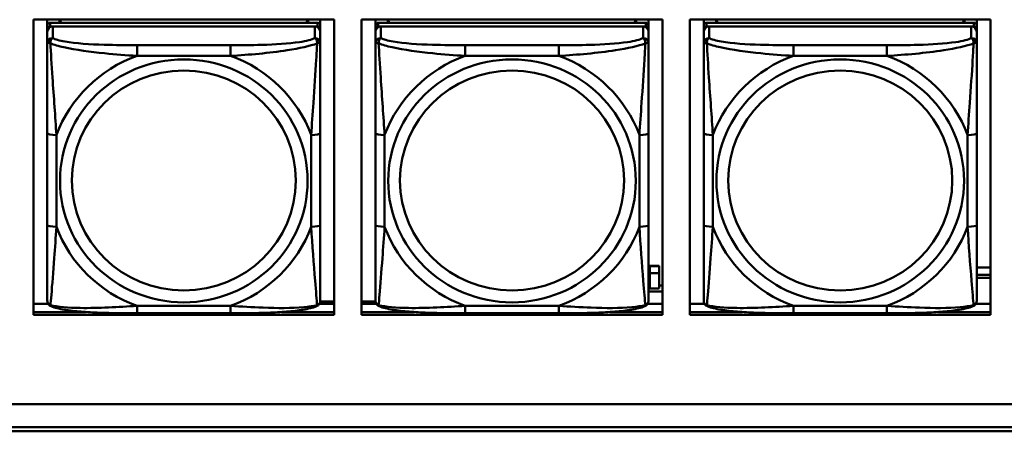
# Model space of a CAD drawing. Header units: inches. Extents: x 8.7 to 68.4, y -2.3 to 39.9.
# Tile 28 of 118: x 41.4 to 43.6, y 10.9 to 11.8. Entities that reach past the tile are written whole.
import ezdxf

# ---------------------------------------------------------------- set-up
doc = ezdxf.new("R2010")
doc.units = ezdxf.units.IN
doc.header["$MEASUREMENT"] = 0
doc.layers.add('Visible Edges(ROSSANSI)', color=7, linetype='Continuous', lineweight=50)
doc.layers.add('Visible Tangent Edges(ROSSANSI)', color=7, linetype='Continuous', lineweight=50)

msp = doc.modelspace()

# ---------------------------------------------------------------- linework, layer by layer
at = {"layer": 'Visible Edges(ROSSANSI)'}
for p, q in [((41.4762, 11.1906), (41.4762, 11.8294)), ((41.4762, 11.8294), (42.1267, 11.8294)), ((41.5062, 11.8169), (41.5062, 11.8294)), ((42.0908, 11.8227), (41.5121, 11.8227)), ((41.5328, 11.8227), (41.5328, 11.8294)), ((41.5365, 11.8227), (41.5332, 11.8294)), ((42.0697, 11.8294), (42.0664, 11.8227)), ((42.0702, 11.8294), (42.0702, 11.8227)), ((42.0967, 11.8294), (42.0967, 11.8169)), ((42.1267, 11.8294), (42.1267, 11.1906)), ((42.1862, 11.1906), (42.1862, 11.8294)), ((42.1862, 11.8294), (42.8367, 11.8294)), ((42.2162, 11.8169), (42.2162, 11.8294)), ((42.8008, 11.8227), (42.2221, 11.8227)), ((42.2428, 11.8227), (42.2428, 11.8294)), ((42.2465, 11.8227), (42.2432, 11.8294)), ((42.7797, 11.8294), (42.7764, 11.8227)), ((42.7802, 11.8294), (42.7802, 11.8227)), ((42.8067, 11.8294), (42.8067, 11.8169)), ((42.8367, 11.8294), (42.8367, 11.1906)), ((42.8962, 11.1906), (42.8962, 11.8294)), ((42.8962, 11.8294), (43.5467, 11.8294)), ((42.9262, 11.8169), (42.9262, 11.8294)), ((43.5108, 11.8227), (42.9321, 11.8227)), ((42.9528, 11.8227), (42.9528, 11.8294)), ((42.9565, 11.8227), (42.9532, 11.8294)), ((43.4897, 11.8294), (43.4864, 11.8227)), ((43.4902, 11.8294), (43.4902, 11.8227)), ((43.5167, 11.8294), (43.5167, 11.8169)), ((43.5467, 11.8294), (43.5467, 11.1906)), ((41.5062, 11.8169), (41.5062, 11.8087)), ((41.5062, 11.8029), (41.5062, 11.8087)), ((41.5062, 11.8029), (41.5062, 11.778)), ((41.5121, 11.8145), (42.0908, 11.8145)), ((42.0849, 11.8145), (41.518, 11.8145)), ((42.0967, 11.8087), (42.0967, 11.8169)), ((42.0967, 11.8087), (42.0967, 11.8029)), ((42.0967, 11.778), (42.0967, 11.8029)), ((42.2162, 11.8169), (42.2162, 11.8087)), ((42.2162, 11.8029), (42.2162, 11.8087)), ((42.2162, 11.8029), (42.2162, 11.778)), ((42.2221, 11.8145), (42.8008, 11.8145)), ((42.7949, 11.8145), (42.228, 11.8145)), ((42.8067, 11.8087), (42.8067, 11.8169)), ((42.8067, 11.8087), (42.8067, 11.8029)), ((42.8067, 11.778), (42.8067, 11.8029)), ((42.9262, 11.8169), (42.9262, 11.8087)), ((42.9262, 11.8029), (42.9262, 11.8087)), ((42.9262, 11.8029), (42.9262, 11.778)), ((42.9321, 11.8145), (43.5108, 11.8145)), ((43.5049, 11.8145), (42.938, 11.8145)), ((43.5167, 11.8087), (43.5167, 11.8169)), ((43.5167, 11.8087), (43.5167, 11.8029)), ((43.5167, 11.778), (43.5167, 11.8029)), ((41.5062, 11.5835), (41.5062, 11.3849)), ((42.0967, 11.3849), (42.0967, 11.5835)), ((42.2162, 11.5835), (42.2162, 11.3849)), ((42.8067, 11.3849), (42.8067, 11.5835)), ((42.9262, 11.5835), (42.9262, 11.3849)), ((43.5167, 11.3849), (43.5167, 11.5835)), ((42.8099, 11.2959), (42.8099, 11.2967)), ((42.8299, 11.2967), (42.8099, 11.2967)), ((42.8099, 11.2811), (42.8099, 11.2959)), ((42.8099, 11.2959), (42.8299, 11.2959)), ((42.8299, 11.2967), (42.8299, 11.2959)), ((42.8299, 11.2959), (42.8299, 11.2811)), ((43.5167, 11.2928), (43.5467, 11.2928)), ((42.8099, 11.2811), (42.8299, 11.2811)), ((42.8099, 11.2474), (42.8099, 11.2811)), ((42.8299, 11.2811), (42.8299, 11.2474)), ((43.5167, 11.277), (43.5467, 11.277)), ((43.5467, 11.2706), (43.5167, 11.2706)), ((42.8067, 11.254), (42.8099, 11.254)), ((42.8299, 11.2474), (42.8099, 11.2474)), ((42.8299, 11.254), (42.8367, 11.254)), ((42.8067, 11.2409), (42.8367, 11.2409)), ((41.4762, 11.2144), (41.5081, 11.2144)), ((42.0949, 11.2144), (42.1267, 11.2144)), ((42.0966, 11.2191), (42.1267, 11.2191)), ((42.1862, 11.2191), (42.2164, 11.2191)), ((42.1862, 11.2144), (42.2181, 11.2144)), ((42.8049, 11.2144), (42.8367, 11.2144)), ((42.8962, 11.2144), (42.9281, 11.2144)), ((43.5149, 11.2144), (43.5467, 11.2144)), ((41.4762, 11.1967), (41.5901, 11.1967)), ((41.5901, 11.1967), (41.4762, 11.1967)), ((42.1267, 11.1906), (41.4762, 11.1906)), ((41.9026, 11.1939), (41.7003, 11.1939)), ((42.0128, 11.1967), (42.1267, 11.1967)), ((42.1267, 11.1967), (42.0128, 11.1967)), ((42.1862, 11.1967), (42.3001, 11.1967)), ((42.3001, 11.1967), (42.1862, 11.1967)), ((42.8367, 11.1906), (42.1862, 11.1906)), ((42.6126, 11.1939), (42.4103, 11.1939)), ((42.7228, 11.1967), (42.8367, 11.1967)), ((42.8367, 11.1967), (42.7228, 11.1967)), ((42.8962, 11.1967), (43.0101, 11.1967)), ((43.0101, 11.1967), (42.8962, 11.1967)), ((43.5467, 11.1906), (42.8962, 11.1906)), ((43.3226, 11.1939), (43.1203, 11.1939)), ((43.4328, 11.1967), (43.5467, 11.1967)), ((43.5467, 11.1967), (43.4328, 11.1967)), ((52.3123, 10.9969), (40.4175, 10.9969)), ((40.4176, 10.9973), (52.3123, 10.9973)), ((40.4676, 10.9478), (52.3622, 10.9478)), ((52.3623, 10.9385), (40.4676, 10.9385))]:
    msp.add_line(p, q, dxfattribs=at)
for centre, major_axis, start_param, end_param in [((41.5121, 11.8169), (-0.00591, 0), 4.712389, 6.283185), ((42.0908, 11.8169), (0.00591, 0), 0, 1.570796), ((42.2221, 11.8169), (-0.00591, 0), 4.712389, 6.283185), ((42.8008, 11.8169), (0.00591, 0), 0, 1.570796), ((42.9321, 11.8169), (-0.00591, 0), 4.712389, 6.283185), ((43.5108, 11.8169), (0.00591, 0), 0, 1.570796), ((41.5121, 11.8087), (-0.00591, 0), 4.712389, 6.283185), ((41.518, 11.8029), (-0.0118, 0), 4.712389, 6.283185), ((42.0849, 11.8029), (0.0118, 0), 0, 1.570796), ((42.0908, 11.8087), (0.00591, 0), 0, 1.570796), ((42.2221, 11.8087), (-0.00591, 0), 4.712389, 6.283185), ((42.228, 11.8029), (-0.0118, 0), 4.712389, 6.283185), ((42.7949, 11.8029), (0.0118, 0), 0, 1.570796), ((42.8008, 11.8087), (0.00591, 0), 0, 1.570796), ((42.9321, 11.8087), (-0.00591, 0), 4.712389, 6.283185), ((42.938, 11.8029), (-0.0118, 0), 4.712389, 6.283185), ((43.5049, 11.8029), (0.0118, 0), 0, 1.570796), ((43.5108, 11.8087), (0.00591, 0), 0, 1.570796)]:
    msp.add_ellipse(centre, major_axis=major_axis, ratio=0.981793, start_param=start_param, end_param=end_param, dxfattribs=at)
for points, knots in [([(41.5062, 11.778), (41.5062, 11.7689), (41.5062, 11.7536), (41.5062, 11.7364), (41.5062, 11.71), (41.5062, 11.6797), (41.5062, 11.6503), (41.5062, 11.6279), (41.5062, 11.6055), (41.5062, 11.5835)], [-0.7968224, -0.7968224, -0.7968224, -0.7968224, -0.6514613, -0.6514613, -0.6514613, -0.427691, -0.427691, -0.427691, -0.2569517, -0.2569517, -0.2569517, -0.2569517]), ([(42.0967, 11.5835), (42.0967, 11.6067), (42.0967, 11.6305), (42.0967, 11.6541), (42.0967, 11.6852), (42.0967, 11.7175), (42.0967, 11.7444), (42.0967, 11.7582), (42.0967, 11.7703), (42.0967, 11.778)], [0.2569537, 0.2569537, 0.2569537, 0.2569537, 0.4371919, 0.4371919, 0.4371919, 0.6739428, 0.6739428, 0.6739428, 0.7963818, 0.7963818, 0.7963818, 0.7963818]), ([(42.2162, 11.778), (42.2162, 11.7689), (42.2162, 11.7536), (42.2162, 11.7364), (42.2162, 11.71), (42.2162, 11.6797), (42.2162, 11.6503), (42.2162, 11.6279), (42.2162, 11.6055), (42.2162, 11.5835)], [-0.7968224, -0.7968224, -0.7968224, -0.7968224, -0.6514613, -0.6514613, -0.6514613, -0.427691, -0.427691, -0.427691, -0.2569517, -0.2569517, -0.2569517, -0.2569517]), ([(42.8067, 11.5835), (42.8067, 11.6067), (42.8067, 11.6305), (42.8067, 11.6541), (42.8067, 11.6852), (42.8067, 11.7175), (42.8067, 11.7444), (42.8067, 11.7582), (42.8067, 11.7703), (42.8067, 11.778)], [0.2569537, 0.2569537, 0.2569537, 0.2569537, 0.4371919, 0.4371919, 0.4371919, 0.6739428, 0.6739428, 0.6739428, 0.7963818, 0.7963818, 0.7963818, 0.7963818]), ([(42.9262, 11.778), (42.9262, 11.7689), (42.9262, 11.7536), (42.9262, 11.7364), (42.9262, 11.71), (42.9262, 11.6797), (42.9262, 11.6503), (42.9262, 11.6279), (42.9262, 11.6055), (42.9262, 11.5835)], [-0.7968224, -0.7968224, -0.7968224, -0.7968224, -0.6514613, -0.6514613, -0.6514613, -0.427691, -0.427691, -0.427691, -0.2569517, -0.2569517, -0.2569517, -0.2569517]), ([(43.5167, 11.5835), (43.5167, 11.6067), (43.5167, 11.6305), (43.5167, 11.6541), (43.5167, 11.6852), (43.5167, 11.7175), (43.5167, 11.7444), (43.5167, 11.7582), (43.5167, 11.7703), (43.5167, 11.778)], [0.2569537, 0.2569537, 0.2569537, 0.2569537, 0.4371919, 0.4371919, 0.4371919, 0.6739428, 0.6739428, 0.6739428, 0.7963818, 0.7963818, 0.7963818, 0.7963818]), ([(41.5062, 11.3849), (41.5062, 11.3617), (41.5062, 11.3383), (41.5062, 11.3161), (41.5062, 11.2869), (41.5062, 11.2586), (41.5062, 11.2398), (41.5062, 11.23), (41.5062, 11.2232), (41.5062, 11.2214)], [0.2569537, 0.2569537, 0.2569537, 0.2569537, 0.4371919, 0.4371919, 0.4371919, 0.6739428, 0.6739428, 0.6739428, 0.7963818, 0.7963818, 0.7963818, 0.7963818]), ([(42.0967, 11.2214), (42.0967, 11.2235), (42.0967, 11.2328), (42.0967, 11.2455), (42.0967, 11.2651), (42.0967, 11.292), (42.0967, 11.3197), (42.0967, 11.3408), (42.0967, 11.3629), (42.0967, 11.3849)], [-0.7968224, -0.7968224, -0.7968224, -0.7968224, -0.6514613, -0.6514613, -0.6514613, -0.427691, -0.427691, -0.427691, -0.2569517, -0.2569517, -0.2569517, -0.2569517]), ([(42.2162, 11.3849), (42.2162, 11.3617), (42.2162, 11.3383), (42.2162, 11.3161), (42.2162, 11.2869), (42.2162, 11.2586), (42.2162, 11.2398), (42.2162, 11.23), (42.2162, 11.2232), (42.2162, 11.2214)], [0.2569537, 0.2569537, 0.2569537, 0.2569537, 0.4371919, 0.4371919, 0.4371919, 0.6739428, 0.6739428, 0.6739428, 0.7963818, 0.7963818, 0.7963818, 0.7963818]), ([(42.8067, 11.2214), (42.8067, 11.2235), (42.8067, 11.2328), (42.8067, 11.2455), (42.8067, 11.2651), (42.8067, 11.292), (42.8067, 11.3197), (42.8067, 11.3408), (42.8067, 11.3629), (42.8067, 11.3849)], [-0.7968224, -0.7968224, -0.7968224, -0.7968224, -0.6514613, -0.6514613, -0.6514613, -0.427691, -0.427691, -0.427691, -0.2569517, -0.2569517, -0.2569517, -0.2569517]), ([(42.9262, 11.3849), (42.9262, 11.3617), (42.9262, 11.3383), (42.9262, 11.3161), (42.9262, 11.2869), (42.9262, 11.2586), (42.9262, 11.2398), (42.9262, 11.23), (42.9262, 11.2232), (42.9262, 11.2214)], [0.2569537, 0.2569537, 0.2569537, 0.2569537, 0.4371919, 0.4371919, 0.4371919, 0.6739428, 0.6739428, 0.6739428, 0.7963818, 0.7963818, 0.7963818, 0.7963818]), ([(43.5167, 11.2214), (43.5167, 11.2235), (43.5167, 11.2328), (43.5167, 11.2455), (43.5167, 11.2651), (43.5167, 11.292), (43.5167, 11.3197), (43.5167, 11.3408), (43.5167, 11.3629), (43.5167, 11.3849)], [-0.7968224, -0.7968224, -0.7968224, -0.7968224, -0.6514613, -0.6514613, -0.6514613, -0.427691, -0.427691, -0.427691, -0.2569517, -0.2569517, -0.2569517, -0.2569517]), ([(41.5142, 11.2091), (41.5132, 11.2095), (41.5121, 11.2101), (41.5101, 11.2117), (41.5092, 11.2126), (41.5079, 11.2146), (41.5074, 11.2156), (41.5067, 11.2175), (41.5065, 11.2184), (41.5062, 11.22), (41.5062, 11.2207), (41.5062, 11.2214)], [0.02510739, 0.02510739, 0.02510739, 0.02510739, 0.03073999, 0.03073999, 0.03637259, 0.03637259, 0.0420052, 0.0420052, 0.0476378, 0.0476378, 0.0532704, 0.0532704, 0.0532704, 0.0532704]), ([(41.7003, 11.1939), (41.6868, 11.1939), (41.6731, 11.194), (41.6458, 11.1944), (41.6322, 11.1947), (41.6054, 11.1957), (41.5921, 11.1965), (41.5664, 11.1986), (41.5542, 11.1999), (41.5321, 11.2036), (41.5227, 11.2056), (41.5142, 11.2091)], [0.2569517, 0.2569517, 0.2569517, 0.2569517, 0.3597049, 0.3597049, 0.4624581, 0.4624581, 0.5652112, 0.5652112, 0.6679644, 0.6679644, 0.7707176, 0.7707176, 0.7707176, 0.7707176]), ([(42.0887, 11.2091), (42.0803, 11.2056), (42.0708, 11.2036), (42.0487, 11.1999), (42.0365, 11.1986), (42.0108, 11.1965), (41.9975, 11.1957), (41.9707, 11.1947), (41.9571, 11.1944), (41.9298, 11.194), (41.9161, 11.1939), (41.9026, 11.1939)], [-0.7703505, -0.7703505, -0.7703505, -0.7703505, -0.6676711, -0.6676711, -0.5649918, -0.5649918, -0.4623124, -0.4623124, -0.3596331, -0.3596331, -0.2569537, -0.2569537, -0.2569537, -0.2569537]), ([(42.0887, 11.2091), (42.0898, 11.2095), (42.0908, 11.2101), (42.0928, 11.2117), (42.0937, 11.2126), (42.095, 11.2146), (42.0955, 11.2156), (42.0962, 11.2175), (42.0964, 11.2184), (42.0967, 11.22), (42.0967, 11.2207), (42.0967, 11.2214)], [0.02510739, 0.02510739, 0.02510739, 0.02510739, 0.03073999, 0.03073999, 0.03637259, 0.03637259, 0.0420052, 0.0420052, 0.0476378, 0.0476378, 0.0532704, 0.0532704, 0.0532704, 0.0532704]), ([(42.2242, 11.2091), (42.2232, 11.2095), (42.2221, 11.2101), (42.2201, 11.2117), (42.2192, 11.2126), (42.2179, 11.2146), (42.2174, 11.2156), (42.2167, 11.2175), (42.2165, 11.2184), (42.2162, 11.22), (42.2162, 11.2207), (42.2162, 11.2214)], [0.02510739, 0.02510739, 0.02510739, 0.02510739, 0.03073999, 0.03073999, 0.03637259, 0.03637259, 0.0420052, 0.0420052, 0.0476378, 0.0476378, 0.0532704, 0.0532704, 0.0532704, 0.0532704]), ([(42.4103, 11.1939), (42.3968, 11.1939), (42.3831, 11.194), (42.3558, 11.1944), (42.3422, 11.1947), (42.3154, 11.1957), (42.3021, 11.1965), (42.2764, 11.1986), (42.2642, 11.1999), (42.2421, 11.2036), (42.2327, 11.2056), (42.2242, 11.2091)], [0.2569517, 0.2569517, 0.2569517, 0.2569517, 0.3597049, 0.3597049, 0.4624581, 0.4624581, 0.5652112, 0.5652112, 0.6679644, 0.6679644, 0.7707176, 0.7707176, 0.7707176, 0.7707176]), ([(42.7987, 11.2091), (42.7903, 11.2056), (42.7808, 11.2036), (42.7587, 11.1999), (42.7465, 11.1986), (42.7208, 11.1965), (42.7075, 11.1957), (42.6807, 11.1947), (42.6671, 11.1944), (42.6398, 11.194), (42.6261, 11.1939), (42.6126, 11.1939)], [-0.7703505, -0.7703505, -0.7703505, -0.7703505, -0.6676711, -0.6676711, -0.5649918, -0.5649918, -0.4623124, -0.4623124, -0.3596331, -0.3596331, -0.2569537, -0.2569537, -0.2569537, -0.2569537]), ([(42.7987, 11.2091), (42.7998, 11.2095), (42.8008, 11.2101), (42.8028, 11.2117), (42.8037, 11.2126), (42.805, 11.2146), (42.8055, 11.2156), (42.8062, 11.2175), (42.8064, 11.2184), (42.8067, 11.22), (42.8067, 11.2207), (42.8067, 11.2214)], [0.02510739, 0.02510739, 0.02510739, 0.02510739, 0.03073999, 0.03073999, 0.03637259, 0.03637259, 0.0420052, 0.0420052, 0.0476378, 0.0476378, 0.0532704, 0.0532704, 0.0532704, 0.0532704]), ([(42.9342, 11.2091), (42.9332, 11.2095), (42.9321, 11.2101), (42.9301, 11.2117), (42.9292, 11.2126), (42.9279, 11.2146), (42.9274, 11.2156), (42.9267, 11.2175), (42.9265, 11.2184), (42.9262, 11.22), (42.9262, 11.2207), (42.9262, 11.2214)], [0.02510739, 0.02510739, 0.02510739, 0.02510739, 0.03073999, 0.03073999, 0.03637259, 0.03637259, 0.0420052, 0.0420052, 0.0476378, 0.0476378, 0.0532704, 0.0532704, 0.0532704, 0.0532704]), ([(43.1203, 11.1939), (43.1068, 11.1939), (43.0931, 11.194), (43.0658, 11.1944), (43.0522, 11.1947), (43.0254, 11.1957), (43.0121, 11.1965), (42.9864, 11.1986), (42.9742, 11.1999), (42.9521, 11.2036), (42.9427, 11.2056), (42.9342, 11.2091)], [0.2569517, 0.2569517, 0.2569517, 0.2569517, 0.3597049, 0.3597049, 0.4624581, 0.4624581, 0.5652112, 0.5652112, 0.6679644, 0.6679644, 0.7707176, 0.7707176, 0.7707176, 0.7707176]), ([(43.5087, 11.2091), (43.5003, 11.2056), (43.4908, 11.2036), (43.4687, 11.1999), (43.4565, 11.1986), (43.4308, 11.1965), (43.4175, 11.1957), (43.3907, 11.1947), (43.3771, 11.1944), (43.3498, 11.194), (43.3361, 11.1939), (43.3226, 11.1939)], [-0.7703505, -0.7703505, -0.7703505, -0.7703505, -0.6676711, -0.6676711, -0.5649918, -0.5649918, -0.4623124, -0.4623124, -0.3596331, -0.3596331, -0.2569537, -0.2569537, -0.2569537, -0.2569537]), ([(43.5087, 11.2091), (43.5098, 11.2095), (43.5108, 11.2101), (43.5128, 11.2117), (43.5137, 11.2126), (43.515, 11.2146), (43.5155, 11.2156), (43.5162, 11.2175), (43.5164, 11.2184), (43.5167, 11.22), (43.5167, 11.2207), (43.5167, 11.2214)], [0.02510739, 0.02510739, 0.02510739, 0.02510739, 0.03073999, 0.03073999, 0.03637259, 0.03637259, 0.0420052, 0.0420052, 0.0476378, 0.0476378, 0.0532704, 0.0532704, 0.0532704, 0.0532704])]:
    msp.add_open_spline(points, degree=3, knots=knots, dxfattribs=at)
at = {"layer": 'Visible Tangent Edges(ROSSANSI)'}
for p, q in [((41.5121, 11.8145), (41.5121, 11.8227)), ((42.0908, 11.8227), (42.0908, 11.8145)), ((42.2221, 11.8145), (42.2221, 11.8227)), ((42.8008, 11.8227), (42.8008, 11.8145)), ((42.9321, 11.8145), (42.9321, 11.8227)), ((43.5108, 11.8227), (43.5108, 11.8145)), ((41.518, 11.7896), (41.518, 11.8145)), ((42.0849, 11.8145), (42.0849, 11.7896)), ((42.228, 11.7896), (42.228, 11.8145)), ((42.7949, 11.8145), (42.7949, 11.7896)), ((42.938, 11.7896), (42.938, 11.8145)), ((43.5049, 11.8145), (43.5049, 11.7896)), ((41.7003, 11.7741), (41.7003, 11.751)), ((41.9026, 11.7741), (41.7003, 11.7741)), ((41.9026, 11.7741), (41.9026, 11.751)), ((42.4103, 11.7741), (42.4103, 11.751)), ((42.6126, 11.7741), (42.4103, 11.7741)), ((42.6126, 11.7741), (42.6126, 11.751)), ((43.1203, 11.7741), (43.1203, 11.751)), ((43.3226, 11.7741), (43.1203, 11.7741)), ((43.3226, 11.7741), (43.3226, 11.751)), ((41.7003, 11.751), (41.9026, 11.751)), ((42.4103, 11.751), (42.6126, 11.751)), ((43.1203, 11.751), (43.3226, 11.751)), ((41.5259, 11.3811), (41.5259, 11.5798)), ((42.0771, 11.5798), (42.0771, 11.3811)), ((42.2359, 11.3811), (42.2359, 11.5798)), ((42.7871, 11.5798), (42.7871, 11.3811)), ((42.9459, 11.3811), (42.9459, 11.5798)), ((43.4971, 11.5798), (43.4971, 11.3811)), ((41.9026, 11.2099), (41.7003, 11.2099)), ((41.7003, 11.1939), (41.7003, 11.2099)), ((41.9026, 11.1939), (41.9026, 11.2099)), ((42.6126, 11.2099), (42.4103, 11.2099)), ((42.4103, 11.1939), (42.4103, 11.2099)), ((42.6126, 11.1939), (42.6126, 11.2099)), ((43.3226, 11.2099), (43.1203, 11.2099)), ((43.1203, 11.1939), (43.1203, 11.2099)), ((43.3226, 11.1939), (43.3226, 11.2099))]:
    msp.add_line(p, q, dxfattribs=at)
for centre, major_axis, ratio, start_param, end_param in [((41.518, 11.778), (-0.0118, 0), 0.981793, 4.712389, 6.283185), ((42.0849, 11.778), (0.0118, 0), 0.981793, 0, 1.570796), ((42.228, 11.778), (-0.0118, 0), 0.981793, 4.712389, 6.283185), ((42.7949, 11.778), (0.0118, 0), 0.981793, 0, 1.570796), ((42.938, 11.778), (-0.0118, 0), 0.981793, 4.712389, 6.283185), ((43.5049, 11.778), (0.0118, 0), 0.981793, 0, 1.570796), ((41.8015, 11.4805), (-0.2936, 0), 0.981793, 5.064156, 5.931419), ((41.8015, 11.4805), (0.2936, 0), 0.981793, 0.351767, 1.21903), ((42.5115, 11.4805), (-0.2936, 0), 0.981793, 5.064156, 5.931419), ((42.5115, 11.4805), (0.2936, 0), 0.981793, 0.351767, 1.21903), ((43.2215, 11.4805), (-0.2936, 0), 0.981793, 5.064156, 5.931419), ((43.2215, 11.4805), (0.2936, 0), 0.981793, 0.351767, 1.21903), ((41.5259, 11.5835), (-0.0197, 0), 0.189952, 0, 1.570796), ((42.0771, 11.5835), (0.0197, 0), 0.189952, 4.712389, 6.283185), ((42.2359, 11.5835), (-0.0197, 0), 0.189952, 0, 1.570796), ((42.7871, 11.5835), (0.0197, 0), 0.189952, 4.712389, 6.283185), ((42.9459, 11.5835), (-0.0197, 0), 0.189952, 0, 1.570796), ((43.4971, 11.5835), (0.0197, 0), 0.189952, 4.712389, 6.283185), ((41.5259, 11.3849), (-0.0197, 0), 0.189952, 0, 1.570796), ((41.8015, 11.4805), (-0.2936, 0), 0.981793, 0.351767, 1.21903), ((41.8015, 11.4805), (0.2936, 0), 0.981793, 5.064156, 5.931419), ((42.0771, 11.3849), (0.0197, 0), 0.189952, 4.712389, 6.283185), ((42.2359, 11.3849), (-0.0197, 0), 0.189952, 0, 1.570796), ((42.5115, 11.4805), (-0.2936, 0), 0.981793, 0.351767, 1.21903), ((42.5115, 11.4805), (0.2936, 0), 0.981793, 5.064156, 5.931419), ((42.7871, 11.3849), (0.0197, 0), 0.189952, 4.712389, 6.283185), ((42.9459, 11.3849), (-0.0197, 0), 0.189952, 0, 1.570796), ((43.2215, 11.4805), (-0.2936, 0), 0.981793, 0.351767, 1.21903), ((43.2215, 11.4805), (0.2936, 0), 0.981793, 5.064156, 5.931419), ((43.4971, 11.3849), (0.0197, 0), 0.189952, 4.712389, 6.283185)]:
    msp.add_ellipse(centre, major_axis=major_axis, ratio=ratio, start_param=start_param, end_param=end_param, dxfattribs=at)
for centre, major_axis in [((41.8015, 11.4805), (-0.2678, 0)), ((42.5115, 11.4805), (-0.2678, 0)), ((43.2215, 11.4805), (-0.2678, 0)), ((41.8015, 11.4813), (-0.2424, 0)), ((42.5115, 11.4813), (-0.2424, 0)), ((43.2215, 11.4813), (-0.2424, 0))]:
    msp.add_ellipse(centre, major_axis=major_axis, ratio=0.981793, dxfattribs=at)
for points, knots in [([(41.5062, 11.778), (41.5062, 11.7782), (41.5063, 11.7784), (41.5065, 11.7788), (41.5067, 11.7789), (41.5071, 11.7791), (41.5072, 11.7791), (41.5076, 11.7792), (41.5077, 11.7792), (41.5081, 11.7792), (41.5084, 11.7792), (41.5093, 11.7791), (41.51, 11.779), (41.5114, 11.7786), (41.5122, 11.7783), (41.513, 11.7781)], [-0.0532704, -0.0532704, -0.0532704, -0.0532704, -0.04377373, -0.04377373, -0.03521335, -0.03521335, -0.02986312, -0.02986312, -0.02651922, -0.02651922, -0.01983142, -0.01983142, -0.00913095, -0.00913095, 0.00023197, 0.00023197, 0.00023197, 0.00023197]), ([(41.513, 11.7781), (41.513, 11.7792), (41.5131, 11.7802), (41.5133, 11.7822), (41.5135, 11.7832), (41.5139, 11.7846), (41.5141, 11.7851), (41.5145, 11.7858), (41.5146, 11.7861), (41.5149, 11.7866), (41.5151, 11.787), (41.5157, 11.7877), (41.5161, 11.7882), (41.517, 11.789), (41.5175, 11.7893), (41.518, 11.7896)], [-0.00023197, -0.00023197, -0.00023197, -0.00023197, 0.00913095, 0.00913095, 0.01983142, 0.01983142, 0.02651922, 0.02651922, 0.02986312, 0.02986312, 0.03521335, 0.03521335, 0.04377373, 0.04377373, 0.0532704, 0.0532704, 0.0532704, 0.0532704]), ([(41.7003, 11.7741), (41.6767, 11.7741), (41.6527, 11.7743), (41.6293, 11.775), (41.5986, 11.776), (41.5677, 11.778), (41.5445, 11.782), (41.5325, 11.784), (41.5229, 11.7866), (41.518, 11.7896)], [0.2569537, 0.2569537, 0.2569537, 0.2569537, 0.4371919, 0.4371919, 0.4371919, 0.6739428, 0.6739428, 0.6739428, 0.7963818, 0.7963818, 0.7963818, 0.7963818]), ([(42.0849, 11.7896), (42.0792, 11.7861), (42.0667, 11.7831), (42.0515, 11.7809), (42.0281, 11.7774), (41.9989, 11.7757), (41.9699, 11.7749), (41.9477, 11.7743), (41.925, 11.7741), (41.9026, 11.7741)], [-0.7968224, -0.7968224, -0.7968224, -0.7968224, -0.6514613, -0.6514613, -0.6514613, -0.427691, -0.427691, -0.427691, -0.2569517, -0.2569517, -0.2569517, -0.2569517]), ([(42.0849, 11.7896), (42.0855, 11.7893), (42.086, 11.789), (42.0868, 11.7882), (42.0872, 11.7877), (42.0878, 11.787), (42.088, 11.7866), (42.0883, 11.7861), (42.0885, 11.7858), (42.0888, 11.7851), (42.089, 11.7846), (42.0894, 11.7832), (42.0896, 11.7822), (42.0899, 11.7802), (42.0899, 11.7792), (42.0899, 11.7781)], [-0.0532704, -0.0532704, -0.0532704, -0.0532704, -0.04377373, -0.04377373, -0.03521335, -0.03521335, -0.02986312, -0.02986312, -0.02651922, -0.02651922, -0.01983142, -0.01983142, -0.00913095, -0.00913095, 0.00023197, 0.00023197, 0.00023197, 0.00023197]), ([(42.0899, 11.7781), (42.0907, 11.7783), (42.0915, 11.7786), (42.0929, 11.779), (42.0936, 11.7791), (42.0945, 11.7792), (42.0948, 11.7792), (42.0952, 11.7792), (42.0954, 11.7792), (42.0957, 11.7791), (42.0959, 11.7791), (42.0962, 11.7789), (42.0964, 11.7788), (42.0967, 11.7784), (42.0967, 11.7782), (42.0967, 11.778)], [-0.00023197, -0.00023197, -0.00023197, -0.00023197, 0.00913095, 0.00913095, 0.01983142, 0.01983142, 0.02651922, 0.02651922, 0.02986312, 0.02986312, 0.03521335, 0.03521335, 0.04377373, 0.04377373, 0.0532704, 0.0532704, 0.0532704, 0.0532704]), ([(42.2162, 11.778), (42.2162, 11.7782), (42.2163, 11.7784), (42.2165, 11.7788), (42.2167, 11.7789), (42.2171, 11.7791), (42.2172, 11.7791), (42.2176, 11.7792), (42.2177, 11.7792), (42.2181, 11.7792), (42.2184, 11.7792), (42.2193, 11.7791), (42.22, 11.779), (42.2214, 11.7786), (42.2222, 11.7783), (42.223, 11.7781)], [-0.0532704, -0.0532704, -0.0532704, -0.0532704, -0.04377373, -0.04377373, -0.03521335, -0.03521335, -0.02986312, -0.02986312, -0.02651922, -0.02651922, -0.01983142, -0.01983142, -0.00913095, -0.00913095, 0.00023197, 0.00023197, 0.00023197, 0.00023197]), ([(42.223, 11.7781), (42.223, 11.7792), (42.2231, 11.7802), (42.2233, 11.7822), (42.2235, 11.7832), (42.2239, 11.7846), (42.2241, 11.7851), (42.2245, 11.7858), (42.2246, 11.7861), (42.2249, 11.7866), (42.2251, 11.787), (42.2257, 11.7877), (42.2261, 11.7882), (42.227, 11.789), (42.2275, 11.7893), (42.228, 11.7896)], [-0.00023197, -0.00023197, -0.00023197, -0.00023197, 0.00913095, 0.00913095, 0.01983142, 0.01983142, 0.02651922, 0.02651922, 0.02986312, 0.02986312, 0.03521335, 0.03521335, 0.04377373, 0.04377373, 0.0532704, 0.0532704, 0.0532704, 0.0532704]), ([(42.4103, 11.7741), (42.3867, 11.7741), (42.3627, 11.7743), (42.3393, 11.775), (42.3086, 11.776), (42.2777, 11.778), (42.2545, 11.782), (42.2425, 11.784), (42.2329, 11.7866), (42.228, 11.7896)], [0.2569537, 0.2569537, 0.2569537, 0.2569537, 0.4371919, 0.4371919, 0.4371919, 0.6739428, 0.6739428, 0.6739428, 0.7963818, 0.7963818, 0.7963818, 0.7963818]), ([(42.7949, 11.7896), (42.7892, 11.7861), (42.7767, 11.7831), (42.7615, 11.7809), (42.7381, 11.7774), (42.7089, 11.7757), (42.6799, 11.7749), (42.6577, 11.7743), (42.635, 11.7741), (42.6126, 11.7741)], [-0.7968224, -0.7968224, -0.7968224, -0.7968224, -0.6514613, -0.6514613, -0.6514613, -0.427691, -0.427691, -0.427691, -0.2569517, -0.2569517, -0.2569517, -0.2569517]), ([(42.7949, 11.7896), (42.7955, 11.7893), (42.796, 11.789), (42.7968, 11.7882), (42.7972, 11.7877), (42.7978, 11.787), (42.798, 11.7866), (42.7983, 11.7861), (42.7985, 11.7858), (42.7988, 11.7851), (42.799, 11.7846), (42.7994, 11.7832), (42.7996, 11.7822), (42.7999, 11.7802), (42.7999, 11.7792), (42.7999, 11.7781)], [-0.0532704, -0.0532704, -0.0532704, -0.0532704, -0.04377373, -0.04377373, -0.03521335, -0.03521335, -0.02986312, -0.02986312, -0.02651922, -0.02651922, -0.01983142, -0.01983142, -0.00913095, -0.00913095, 0.00023197, 0.00023197, 0.00023197, 0.00023197]), ([(42.7999, 11.7781), (42.8007, 11.7783), (42.8015, 11.7786), (42.8029, 11.779), (42.8036, 11.7791), (42.8045, 11.7792), (42.8048, 11.7792), (42.8052, 11.7792), (42.8054, 11.7792), (42.8057, 11.7791), (42.8059, 11.7791), (42.8062, 11.7789), (42.8064, 11.7788), (42.8067, 11.7784), (42.8067, 11.7782), (42.8067, 11.778)], [-0.00023197, -0.00023197, -0.00023197, -0.00023197, 0.00913095, 0.00913095, 0.01983142, 0.01983142, 0.02651922, 0.02651922, 0.02986312, 0.02986312, 0.03521335, 0.03521335, 0.04377373, 0.04377373, 0.0532704, 0.0532704, 0.0532704, 0.0532704]), ([(42.9262, 11.778), (42.9262, 11.7782), (42.9263, 11.7784), (42.9265, 11.7788), (42.9267, 11.7789), (42.9271, 11.7791), (42.9272, 11.7791), (42.9276, 11.7792), (42.9277, 11.7792), (42.9281, 11.7792), (42.9284, 11.7792), (42.9293, 11.7791), (42.93, 11.779), (42.9314, 11.7786), (42.9322, 11.7783), (42.933, 11.7781)], [-0.0532704, -0.0532704, -0.0532704, -0.0532704, -0.04377373, -0.04377373, -0.03521335, -0.03521335, -0.02986312, -0.02986312, -0.02651922, -0.02651922, -0.01983142, -0.01983142, -0.00913095, -0.00913095, 0.00023197, 0.00023197, 0.00023197, 0.00023197]), ([(42.933, 11.7781), (42.933, 11.7792), (42.9331, 11.7802), (42.9333, 11.7822), (42.9335, 11.7832), (42.9339, 11.7846), (42.9341, 11.7851), (42.9345, 11.7858), (42.9346, 11.7861), (42.9349, 11.7866), (42.9351, 11.787), (42.9357, 11.7877), (42.9361, 11.7882), (42.937, 11.789), (42.9375, 11.7893), (42.938, 11.7896)], [-0.00023197, -0.00023197, -0.00023197, -0.00023197, 0.00913095, 0.00913095, 0.01983142, 0.01983142, 0.02651922, 0.02651922, 0.02986312, 0.02986312, 0.03521335, 0.03521335, 0.04377373, 0.04377373, 0.0532704, 0.0532704, 0.0532704, 0.0532704]), ([(43.1203, 11.7741), (43.0967, 11.7741), (43.0727, 11.7743), (43.0493, 11.775), (43.0186, 11.776), (42.9877, 11.778), (42.9645, 11.782), (42.9525, 11.784), (42.9429, 11.7866), (42.938, 11.7896)], [0.2569537, 0.2569537, 0.2569537, 0.2569537, 0.4371919, 0.4371919, 0.4371919, 0.6739428, 0.6739428, 0.6739428, 0.7963818, 0.7963818, 0.7963818, 0.7963818]), ([(43.5049, 11.7896), (43.4992, 11.7861), (43.4867, 11.7831), (43.4715, 11.7809), (43.4481, 11.7774), (43.4189, 11.7757), (43.3899, 11.7749), (43.3677, 11.7743), (43.345, 11.7741), (43.3226, 11.7741)], [-0.7968224, -0.7968224, -0.7968224, -0.7968224, -0.6514613, -0.6514613, -0.6514613, -0.427691, -0.427691, -0.427691, -0.2569517, -0.2569517, -0.2569517, -0.2569517]), ([(43.5049, 11.7896), (43.5055, 11.7893), (43.506, 11.789), (43.5068, 11.7882), (43.5072, 11.7877), (43.5078, 11.787), (43.508, 11.7866), (43.5083, 11.7861), (43.5085, 11.7858), (43.5088, 11.7851), (43.509, 11.7846), (43.5094, 11.7832), (43.5096, 11.7822), (43.5099, 11.7802), (43.5099, 11.7792), (43.5099, 11.7781)], [-0.0532704, -0.0532704, -0.0532704, -0.0532704, -0.04377373, -0.04377373, -0.03521335, -0.03521335, -0.02986312, -0.02986312, -0.02651922, -0.02651922, -0.01983142, -0.01983142, -0.00913095, -0.00913095, 0.00023197, 0.00023197, 0.00023197, 0.00023197]), ([(43.5099, 11.7781), (43.5107, 11.7783), (43.5115, 11.7786), (43.5129, 11.779), (43.5136, 11.7791), (43.5145, 11.7792), (43.5148, 11.7792), (43.5152, 11.7792), (43.5154, 11.7792), (43.5157, 11.7791), (43.5159, 11.7791), (43.5162, 11.7789), (43.5164, 11.7788), (43.5167, 11.7784), (43.5167, 11.7782), (43.5167, 11.778)], [-0.00023197, -0.00023197, -0.00023197, -0.00023197, 0.00913095, 0.00913095, 0.01983142, 0.01983142, 0.02651922, 0.02651922, 0.02986312, 0.02986312, 0.03521335, 0.03521335, 0.04377373, 0.04377373, 0.0532704, 0.0532704, 0.0532704, 0.0532704]), ([(41.513, 11.7781), (41.5207, 11.7751), (41.5307, 11.7722), (41.5677, 11.7641), (41.5995, 11.7598), (41.6537, 11.7542), (41.6769, 11.7523), (41.7003, 11.751)], [-0.7478145, -0.7478145, -0.7478145, -0.7478145, -0.6493253, -0.6493253, -0.427691, -0.427691, -0.2569537, -0.2569537, -0.2569537, -0.2569537]), ([(41.5259, 11.5798), (41.5235, 11.6195), (41.5202, 11.6616), (41.5156, 11.7316), (41.514, 11.7591), (41.513, 11.7781)], [0.2569517, 0.2569517, 0.2569517, 0.2569517, 0.5559983, 0.5559983, 0.7482818, 0.7482818, 0.7482818, 0.7482818]), ([(41.9026, 11.751), (41.9431, 11.7534), (41.9855, 11.7571), (42.0511, 11.7672), (42.0755, 11.7723), (42.0899, 11.7781)], [0.2569517, 0.2569517, 0.2569517, 0.2569517, 0.5559983, 0.5559983, 0.7482818, 0.7482818, 0.7482818, 0.7482818]), ([(42.0899, 11.7781), (42.0894, 11.7681), (42.0887, 11.756), (42.0863, 11.7139), (42.084, 11.6807), (42.0801, 11.6257), (42.0785, 11.6026), (42.0771, 11.5798)], [-0.7478145, -0.7478145, -0.7478145, -0.7478145, -0.6493253, -0.6493253, -0.427691, -0.427691, -0.2569537, -0.2569537, -0.2569537, -0.2569537]), ([(42.223, 11.7781), (42.2307, 11.7751), (42.2407, 11.7722), (42.2777, 11.7641), (42.3095, 11.7598), (42.3637, 11.7542), (42.3869, 11.7523), (42.4103, 11.751)], [-0.7478145, -0.7478145, -0.7478145, -0.7478145, -0.6493253, -0.6493253, -0.427691, -0.427691, -0.2569537, -0.2569537, -0.2569537, -0.2569537]), ([(42.2359, 11.5798), (42.2335, 11.6195), (42.2302, 11.6616), (42.2256, 11.7316), (42.224, 11.7591), (42.223, 11.7781)], [0.2569517, 0.2569517, 0.2569517, 0.2569517, 0.5559983, 0.5559983, 0.7482818, 0.7482818, 0.7482818, 0.7482818]), ([(42.6126, 11.751), (42.6531, 11.7534), (42.6955, 11.7571), (42.7611, 11.7672), (42.7855, 11.7723), (42.7999, 11.7781)], [0.2569517, 0.2569517, 0.2569517, 0.2569517, 0.5559983, 0.5559983, 0.7482818, 0.7482818, 0.7482818, 0.7482818]), ([(42.7999, 11.7781), (42.7994, 11.7681), (42.7987, 11.756), (42.7963, 11.7139), (42.794, 11.6807), (42.7901, 11.6257), (42.7885, 11.6026), (42.7871, 11.5798)], [-0.7478145, -0.7478145, -0.7478145, -0.7478145, -0.6493253, -0.6493253, -0.427691, -0.427691, -0.2569537, -0.2569537, -0.2569537, -0.2569537]), ([(42.933, 11.7781), (42.9407, 11.7751), (42.9507, 11.7722), (42.9877, 11.7641), (43.0195, 11.7598), (43.0737, 11.7542), (43.0969, 11.7523), (43.1203, 11.751)], [-0.7478145, -0.7478145, -0.7478145, -0.7478145, -0.6493253, -0.6493253, -0.427691, -0.427691, -0.2569537, -0.2569537, -0.2569537, -0.2569537]), ([(42.9459, 11.5798), (42.9435, 11.6195), (42.9402, 11.6616), (42.9356, 11.7316), (42.934, 11.7591), (42.933, 11.7781)], [0.2569517, 0.2569517, 0.2569517, 0.2569517, 0.5559983, 0.5559983, 0.7482818, 0.7482818, 0.7482818, 0.7482818]), ([(43.3226, 11.751), (43.3631, 11.7534), (43.4055, 11.7571), (43.4711, 11.7672), (43.4955, 11.7723), (43.5099, 11.7781)], [0.2569517, 0.2569517, 0.2569517, 0.2569517, 0.5559983, 0.5559983, 0.7482818, 0.7482818, 0.7482818, 0.7482818]), ([(43.5099, 11.7781), (43.5094, 11.7681), (43.5087, 11.756), (43.5063, 11.7139), (43.504, 11.6807), (43.5001, 11.6257), (43.4985, 11.6026), (43.4971, 11.5798)], [-0.7478145, -0.7478145, -0.7478145, -0.7478145, -0.6493253, -0.6493253, -0.427691, -0.427691, -0.2569537, -0.2569537, -0.2569537, -0.2569537]), ([(41.513, 11.2117), (41.5135, 11.2168), (41.5142, 11.2243), (41.5167, 11.255), (41.5189, 11.2841), (41.5228, 11.3356), (41.5245, 11.3581), (41.5259, 11.3811)], [-0.7478145, -0.7478145, -0.7478145, -0.7478145, -0.6493253, -0.6493253, -0.427691, -0.427691, -0.2569537, -0.2569537, -0.2569537, -0.2569537]), ([(42.0771, 11.3811), (42.0794, 11.3414), (42.0827, 11.3003), (42.0874, 11.2414), (42.089, 11.2209), (42.0899, 11.2117)], [0.2569517, 0.2569517, 0.2569517, 0.2569517, 0.5559983, 0.5559983, 0.7482818, 0.7482818, 0.7482818, 0.7482818]), ([(42.223, 11.2117), (42.2235, 11.2168), (42.2242, 11.2243), (42.2267, 11.255), (42.2289, 11.2841), (42.2328, 11.3356), (42.2345, 11.3581), (42.2359, 11.3811)], [-0.7478145, -0.7478145, -0.7478145, -0.7478145, -0.6493253, -0.6493253, -0.427691, -0.427691, -0.2569537, -0.2569537, -0.2569537, -0.2569537]), ([(42.7871, 11.3811), (42.7894, 11.3414), (42.7927, 11.3003), (42.7974, 11.2414), (42.799, 11.2209), (42.7999, 11.2117)], [0.2569517, 0.2569517, 0.2569517, 0.2569517, 0.5559983, 0.5559983, 0.7482818, 0.7482818, 0.7482818, 0.7482818]), ([(42.933, 11.2117), (42.9335, 11.2168), (42.9342, 11.2243), (42.9367, 11.255), (42.9389, 11.2841), (42.9428, 11.3356), (42.9445, 11.3581), (42.9459, 11.3811)], [-0.7478145, -0.7478145, -0.7478145, -0.7478145, -0.6493253, -0.6493253, -0.427691, -0.427691, -0.2569537, -0.2569537, -0.2569537, -0.2569537]), ([(43.4971, 11.3811), (43.4994, 11.3414), (43.5027, 11.3003), (43.5074, 11.2414), (43.509, 11.2209), (43.5099, 11.2117)], [0.2569517, 0.2569517, 0.2569517, 0.2569517, 0.5559983, 0.5559983, 0.7482818, 0.7482818, 0.7482818, 0.7482818]), ([(41.513, 11.2117), (41.5122, 11.212), (41.5114, 11.2123), (41.51, 11.2131), (41.5093, 11.2137), (41.5084, 11.2146), (41.5081, 11.215), (41.5077, 11.2156), (41.5076, 11.2158), (41.5072, 11.2164), (41.5071, 11.2168), (41.5067, 11.2178), (41.5065, 11.2184), (41.5063, 11.2198), (41.5062, 11.2206), (41.5062, 11.2214)], [-0.00023197, -0.00023197, -0.00023197, -0.00023197, 0.00913095, 0.00913095, 0.01983142, 0.01983142, 0.02651922, 0.02651922, 0.02986312, 0.02986312, 0.03521335, 0.03521335, 0.04377373, 0.04377373, 0.0532704, 0.0532704, 0.0532704, 0.0532704]), ([(41.5142, 11.2091), (41.5141, 11.2091), (41.5139, 11.2092), (41.5135, 11.2096), (41.5133, 11.2099), (41.5131, 11.2107), (41.513, 11.2112), (41.513, 11.2117)], [-0.02510739, -0.02510739, -0.02510739, -0.02510739, -0.01983142, -0.01983142, -0.00913095, -0.00913095, 0.00023197, 0.00023197, 0.00023197, 0.00023197]), ([(41.7003, 11.2099), (41.6598, 11.2075), (41.6175, 11.2048), (41.5518, 11.2058), (41.5274, 11.2077), (41.513, 11.2117)], [0.2569517, 0.2569517, 0.2569517, 0.2569517, 0.5559983, 0.5559983, 0.7482818, 0.7482818, 0.7482818, 0.7482818]), ([(42.0899, 11.2117), (42.0822, 11.2097), (42.0722, 11.2081), (42.0352, 11.2048), (42.0035, 11.205), (41.9492, 11.2071), (41.926, 11.2084), (41.9026, 11.2099)], [-0.7478145, -0.7478145, -0.7478145, -0.7478145, -0.6493253, -0.6493253, -0.427691, -0.427691, -0.2569537, -0.2569537, -0.2569537, -0.2569537]), ([(42.0899, 11.2117), (42.0899, 11.2112), (42.0899, 11.2107), (42.0896, 11.2099), (42.0894, 11.2096), (42.089, 11.2092), (42.0889, 11.2091), (42.0887, 11.2091)], [-0.00023197, -0.00023197, -0.00023197, -0.00023197, 0.00913095, 0.00913095, 0.01983142, 0.01983142, 0.02510739, 0.02510739, 0.02510739, 0.02510739]), ([(42.0967, 11.2214), (42.0967, 11.2206), (42.0967, 11.2198), (42.0964, 11.2184), (42.0962, 11.2178), (42.0959, 11.2168), (42.0957, 11.2164), (42.0954, 11.2158), (42.0952, 11.2156), (42.0948, 11.215), (42.0945, 11.2146), (42.0936, 11.2137), (42.0929, 11.2131), (42.0915, 11.2123), (42.0907, 11.212), (42.0899, 11.2117)], [-0.0532704, -0.0532704, -0.0532704, -0.0532704, -0.04377373, -0.04377373, -0.03521335, -0.03521335, -0.02986312, -0.02986312, -0.02651922, -0.02651922, -0.01983142, -0.01983142, -0.00913095, -0.00913095, 0.00023197, 0.00023197, 0.00023197, 0.00023197]), ([(42.223, 11.2117), (42.2222, 11.212), (42.2214, 11.2123), (42.22, 11.2131), (42.2193, 11.2137), (42.2184, 11.2146), (42.2181, 11.215), (42.2177, 11.2156), (42.2176, 11.2158), (42.2172, 11.2164), (42.2171, 11.2168), (42.2167, 11.2178), (42.2165, 11.2184), (42.2163, 11.2198), (42.2162, 11.2206), (42.2162, 11.2214)], [-0.00023197, -0.00023197, -0.00023197, -0.00023197, 0.00913095, 0.00913095, 0.01983142, 0.01983142, 0.02651922, 0.02651922, 0.02986312, 0.02986312, 0.03521335, 0.03521335, 0.04377373, 0.04377373, 0.0532704, 0.0532704, 0.0532704, 0.0532704]), ([(42.2242, 11.2091), (42.2241, 11.2091), (42.2239, 11.2092), (42.2235, 11.2096), (42.2233, 11.2099), (42.2231, 11.2107), (42.223, 11.2112), (42.223, 11.2117)], [-0.02510739, -0.02510739, -0.02510739, -0.02510739, -0.01983142, -0.01983142, -0.00913095, -0.00913095, 0.00023197, 0.00023197, 0.00023197, 0.00023197]), ([(42.4103, 11.2099), (42.3698, 11.2075), (42.3275, 11.2048), (42.2618, 11.2058), (42.2374, 11.2077), (42.223, 11.2117)], [0.2569517, 0.2569517, 0.2569517, 0.2569517, 0.5559983, 0.5559983, 0.7482818, 0.7482818, 0.7482818, 0.7482818]), ([(42.7999, 11.2117), (42.7922, 11.2097), (42.7822, 11.2081), (42.7452, 11.2048), (42.7135, 11.205), (42.6592, 11.2071), (42.636, 11.2084), (42.6126, 11.2099)], [-0.7478145, -0.7478145, -0.7478145, -0.7478145, -0.6493253, -0.6493253, -0.427691, -0.427691, -0.2569537, -0.2569537, -0.2569537, -0.2569537]), ([(42.7999, 11.2117), (42.7999, 11.2112), (42.7999, 11.2107), (42.7996, 11.2099), (42.7994, 11.2096), (42.799, 11.2092), (42.7989, 11.2091), (42.7987, 11.2091)], [-0.00023197, -0.00023197, -0.00023197, -0.00023197, 0.00913095, 0.00913095, 0.01983142, 0.01983142, 0.02510739, 0.02510739, 0.02510739, 0.02510739]), ([(42.8067, 11.2214), (42.8067, 11.2206), (42.8067, 11.2198), (42.8064, 11.2184), (42.8062, 11.2178), (42.8059, 11.2168), (42.8057, 11.2164), (42.8054, 11.2158), (42.8052, 11.2156), (42.8048, 11.215), (42.8045, 11.2146), (42.8036, 11.2137), (42.8029, 11.2131), (42.8015, 11.2123), (42.8007, 11.212), (42.7999, 11.2117)], [-0.0532704, -0.0532704, -0.0532704, -0.0532704, -0.04377373, -0.04377373, -0.03521335, -0.03521335, -0.02986312, -0.02986312, -0.02651922, -0.02651922, -0.01983142, -0.01983142, -0.00913095, -0.00913095, 0.00023197, 0.00023197, 0.00023197, 0.00023197]), ([(42.933, 11.2117), (42.9322, 11.212), (42.9314, 11.2123), (42.93, 11.2131), (42.9293, 11.2137), (42.9284, 11.2146), (42.9281, 11.215), (42.9277, 11.2156), (42.9276, 11.2158), (42.9272, 11.2164), (42.9271, 11.2168), (42.9267, 11.2178), (42.9265, 11.2184), (42.9263, 11.2198), (42.9262, 11.2206), (42.9262, 11.2214)], [-0.00023197, -0.00023197, -0.00023197, -0.00023197, 0.00913095, 0.00913095, 0.01983142, 0.01983142, 0.02651922, 0.02651922, 0.02986312, 0.02986312, 0.03521335, 0.03521335, 0.04377373, 0.04377373, 0.0532704, 0.0532704, 0.0532704, 0.0532704]), ([(42.9342, 11.2091), (42.9341, 11.2091), (42.9339, 11.2092), (42.9335, 11.2096), (42.9333, 11.2099), (42.9331, 11.2107), (42.933, 11.2112), (42.933, 11.2117)], [-0.02510739, -0.02510739, -0.02510739, -0.02510739, -0.01983142, -0.01983142, -0.00913095, -0.00913095, 0.00023197, 0.00023197, 0.00023197, 0.00023197]), ([(43.1203, 11.2099), (43.0798, 11.2075), (43.0375, 11.2048), (42.9718, 11.2058), (42.9474, 11.2077), (42.933, 11.2117)], [0.2569517, 0.2569517, 0.2569517, 0.2569517, 0.5559983, 0.5559983, 0.7482818, 0.7482818, 0.7482818, 0.7482818]), ([(43.5099, 11.2117), (43.5022, 11.2097), (43.4922, 11.2081), (43.4552, 11.2048), (43.4235, 11.205), (43.3692, 11.2071), (43.346, 11.2084), (43.3226, 11.2099)], [-0.7478145, -0.7478145, -0.7478145, -0.7478145, -0.6493253, -0.6493253, -0.427691, -0.427691, -0.2569537, -0.2569537, -0.2569537, -0.2569537]), ([(43.5099, 11.2117), (43.5099, 11.2112), (43.5099, 11.2107), (43.5096, 11.2099), (43.5094, 11.2096), (43.509, 11.2092), (43.5089, 11.2091), (43.5087, 11.2091)], [-0.00023197, -0.00023197, -0.00023197, -0.00023197, 0.00913095, 0.00913095, 0.01983142, 0.01983142, 0.02510739, 0.02510739, 0.02510739, 0.02510739]), ([(43.5167, 11.2214), (43.5167, 11.2206), (43.5167, 11.2198), (43.5164, 11.2184), (43.5162, 11.2178), (43.5159, 11.2168), (43.5157, 11.2164), (43.5154, 11.2158), (43.5152, 11.2156), (43.5148, 11.215), (43.5145, 11.2146), (43.5136, 11.2137), (43.5129, 11.2131), (43.5115, 11.2123), (43.5107, 11.212), (43.5099, 11.2117)], [-0.0532704, -0.0532704, -0.0532704, -0.0532704, -0.04377373, -0.04377373, -0.03521335, -0.03521335, -0.02986312, -0.02986312, -0.02651922, -0.02651922, -0.01983142, -0.01983142, -0.00913095, -0.00913095, 0.00023197, 0.00023197, 0.00023197, 0.00023197])]:
    msp.add_open_spline(points, degree=3, knots=knots, dxfattribs=at)

doc.saveas('drawing.dxf')
